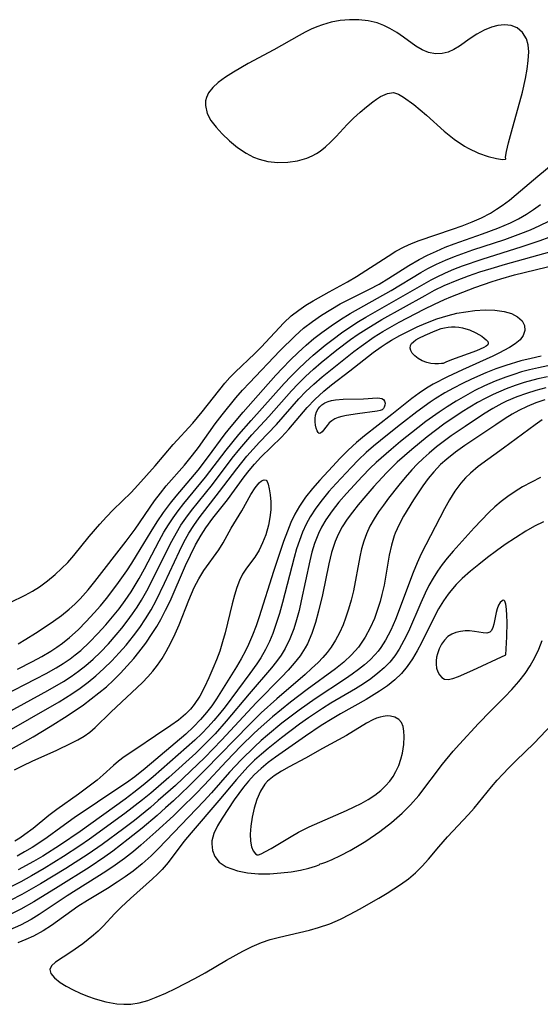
# Model space of a CAD drawing. Header units: inches. Extents: x 1073367 to 1082519, y 1569854 to 1574957.
# Tile 214 of 256: x 1076950 to 1077034, y 1573757 to 1573916. Entities that reach past the tile are written whole.
import ezdxf

# ---------------------------------------------------------------- set-up
doc = ezdxf.new("R2010")
doc.units = ezdxf.units.IN
doc.header["$MEASUREMENT"] = 0
doc.layers.add('CGG_CurvaNivelLidar_v1', color=7, linetype='Continuous', lineweight=30, true_color=0x008008)

msp = doc.modelspace()

# ---------------------------------------------------------------- linework, layer by layer
at = {"layer": 'CGG_CurvaNivelLidar_v1'}
for points in [[(1077028.5, 1573893.4984, 69.5), (1077028.4752, 1573893.7811, 69.5), (1077028.6445, 1573894.6878, 69.5), (1077028.9668, 1573896.0889, 69.5), (1077029.4166, 1573897.8636, 69.5), (1077031.1982, 1573904.2984, 69.5), (1077031.6942, 1573906.4699, 69.5), (1077031.9729, 1573907.9975, 69.5), (1077032.1552, 1573909.4208, 69.5), (1077032.22, 1573910.8034, 69.5), (1077032.1217, 1573911.9562, 69.5), (1077031.8516, 1573912.8976, 69.5), (1077031.2346, 1573913.9378, 69.5), (1077030.3493, 1573914.6837, 69.5), (1077029.3794, 1573915.0504, 69.5), (1077028.2869, 1573915.1603, 69.5), (1077027.2513, 1573915.0581, 69.5), (1077026.1962, 1573914.7876, 69.5), (1077025.0053, 1573914.3019, 69.5), (1077023.8506, 1573913.6775, 69.5), (1077022.7537, 1573912.9638, 69.5), (1077021.0054, 1573911.7095, 69.5), (1077020.1129, 1573911.1729, 69.5), (1077019.1916, 1573910.7588, 69.5), (1077018.2435, 1573910.5109, 69.5), (1077017.1387, 1573910.4741, 69.5), (1077016.0348, 1573910.6804, 69.5), (1077014.9656, 1573911.1054, 69.5), (1077013.9699, 1573911.7083, 69.5), (1077011.9786, 1573913.1871, 69.5), (1077010.913, 1573913.9113, 69.5), (1077009.7786, 1573914.5772, 69.5), (1077008.7713, 1573915.0709, 69.5), (1077007.7177, 1573915.4721, 69.5), (1077006.2602, 1573915.8238, 69.5), (1077004.7414, 1573915.9915, 69.5), (1077003.2406, 1573915.9978, 69.5), (1077001.7247, 1573915.8602, 69.5), (1077000.2759, 1573915.5931, 69.5), (1076998.8464, 1573915.1857, 69.5), (1076997.9349, 1573914.8422, 69.5), (1076997.0345, 1573914.4465, 69.5), (1076996.0545, 1573913.966, 69.5), (1076995.0808, 1573913.4491, 69.5), (1076990.9979, 1573911.1329, 69.5), (1076986.8158, 1573908.9003, 69.5), (1076984.4357, 1573907.5208, 69.5), (1076983.1439, 1573906.6984, 69.5), (1076981.9861, 1573905.846, 69.5), (1076981.1144, 1573905.0386, 69.5), (1076980.4432, 1573904.1699, 69.5), (1076980.0899, 1573903.4302, 69.5), (1076979.9454, 1573902.8575, 69.5), (1076979.91, 1573902.1441, 69.5), (1076980.2176, 1573900.8372, 69.5), (1076980.8186, 1573899.7102, 69.5), (1076981.6483, 1573898.6052, 69.5), (1076982.6385, 1573897.5203, 69.5), (1076983.8226, 1573896.3874, 69.5), (1076985.1116, 1573895.327, 69.5), (1076986.5006, 1573894.3952, 69.5), (1076987.6816, 1573893.7873, 69.5), (1076988.617, 1573893.4271, 69.5), (1076990.0395, 1573893.0687, 69.5), (1076991.6393, 1573892.8964, 69.5), (1076993.2461, 1573892.9333, 69.5), (1076994.8255, 1573893.1688, 69.5), (1076996.3423, 1573893.6077, 69.5), (1076997.2135, 1573893.9811, 69.5), (1076997.888, 1573894.3524, 69.5), (1076998.4631, 1573894.7336, 69.5), (1076999.3288, 1573895.413, 69.5), (1077000.1546, 1573896.1668, 69.5), (1077001.0708, 1573897.0987, 69.5), (1077002.8738, 1573899.0254, 69.5), (1077003.9025, 1573900.0519, 69.5), (1077004.9468, 1573901.0198, 69.5), (1077005.9866, 1573901.9144, 69.5), (1077007.0004, 1573902.7159, 69.5), (1077007.5775, 1573903.1317, 69.5), (1077008.2638, 1573903.5584, 69.5), (1077009.3589, 1573904.0463, 69.5), (1077010.3446, 1573904.199, 69.5), (1077011.1702, 1573903.9782, 69.5), (1077011.9868, 1573903.4864, 69.5), (1077013.6268, 1573902.2927, 69.5), (1077015.6766, 1573900.5692, 69.5), (1077018.5543, 1573897.9561, 69.5), (1077020.142, 1573896.6658, 69.5), (1077021.8085, 1573895.5454, 69.5), (1077022.4095, 1573895.2086, 69.5), (1077024.0953, 1573894.4308, 69.5), (1077025.6632, 1573893.8885, 69.5), (1077026.992, 1573893.556, 69.5), (1077027.9625, 1573893.4132, 69.5), (1077028.4602, 1573893.4532, 69.5)], [(1077018.5, 1573860.4626, 65.5), (1077018.4099, 1573860.4216, 65.5), (1077018.105, 1573860.379, 65.5), (1077017.6366, 1573860.3513, 65.5), (1077017.0521, 1573860.3587, 65.5), (1077016.3974, 1573860.4224, 65.5), (1077015.7183, 1573860.5652, 65.5), (1077014.9985, 1573860.8313, 65.5), (1077014.3438, 1573861.1938, 65.5), (1077013.7913, 1573861.6175, 65.5), (1077013.3782, 1573862.0638, 65.5), (1077013.1383, 1573862.4944, 65.5), (1077013.0348, 1573862.9044, 65.5), (1077013.0736, 1573863.2878, 65.5), (1077013.2659, 1573863.6181, 65.5), (1077013.5796, 1573863.921, 65.5), (1077013.9799, 1573864.2044, 65.5), (1077014.4411, 1573864.474, 65.5), (1077015.4756, 1573864.9868, 65.5), (1077017.0781, 1573865.6838, 65.5), (1077018.0798, 1573866.048, 65.5), (1077018.591, 1573866.1841, 65.5), (1077019.1672, 1573866.2833, 65.5), (1077019.7504, 1573866.3313, 65.5), (1077020.3357, 1573866.332, 65.5), (1077020.9184, 1573866.2858, 65.5), (1077021.4931, 1573866.1888, 65.5), (1077022.0665, 1573866.0345, 65.5), (1077022.625, 1573865.8355, 65.5), (1077023.687, 1573865.3501, 65.5), (1077024.6343, 1573864.8039, 65.5), (1077025.0363, 1573864.5233, 65.5), (1077025.3653, 1573864.2444, 65.5), (1077025.5933, 1573863.9721, 65.5), (1077025.6823, 1573863.7117, 65.5), (1077025.586, 1573863.4477, 65.5), (1077025.323, 1573863.1999, 65.5), (1077024.9363, 1573862.9643, 65.5), (1077023.7742, 1573862.4637, 65.5), (1077019.7326, 1573860.999, 65.5), (1077018.8042, 1573860.6243, 65.5)], [(1077008.5, 1573852.9119, 65.5), (1077008.1687, 1573852.8019, 65.5), (1077007.682, 1573852.7141, 65.5), (1077004.507, 1573852.2904, 65.5), (1077002.7657, 1573852.0137, 65.5), (1077002.0054, 1573851.848, 65.5), (1077001.3754, 1573851.6593, 65.5), (1077000.8331, 1573851.4291, 65.5), (1077000.3513, 1573851.1369, 65.5), (1076999.9506, 1573850.7857, 65.5), (1076999.6057, 1573850.3965, 65.5), (1076998.7812, 1573849.3385, 65.5), (1076998.5543, 1573849.14, 65.5), (1076998.3477, 1573849.0888, 65.5), (1076998.1555, 1573849.228, 65.5), (1076997.987, 1573849.5261, 65.5), (1076997.8454, 1573849.9367, 65.5), (1076997.7371, 1573850.4234, 65.5), (1076997.6725, 1573850.9569, 65.5), (1076997.6666, 1573851.5127, 65.5), (1076997.7403, 1573852.0688, 65.5), (1076997.9066, 1573852.5872, 65.5), (1076998.1656, 1573853.0685, 65.5), (1076998.4267, 1573853.4018, 65.5), (1076998.7648, 1573853.7162, 65.5), (1076999.2358, 1573854.0231, 65.5), (1076999.765, 1573854.2568, 65.5), (1077000.3405, 1573854.4208, 65.5), (1077000.9487, 1573854.5292, 65.5), (1077002.2253, 1573854.6352, 65.5), (1077005.481, 1573854.6785, 65.5), (1077007.7231, 1573854.8282, 65.5), (1077008.13, 1573854.8233, 65.5), (1077008.4729, 1573854.7395, 65.5), (1077008.7389, 1573854.5561, 65.5), (1077008.9138, 1573854.2921, 65.5), (1077008.9821, 1573853.9772, 65.5), (1077008.9476, 1573853.6571, 65.5), (1077008.8445, 1573853.3566, 65.5), (1077008.7078, 1573853.1118, 65.5), (1077008.583, 1573852.9638, 65.5)], [(1077028.5, 1573813.3199, 70.5), (1077028.5947, 1573814.2735, 70.5), (1077028.6877, 1573816.2147, 70.5), (1077028.7232, 1573818.5512, 70.5), (1077028.6989, 1573819.6807, 70.5), (1077028.6348, 1573820.6806, 70.5), (1077028.5215, 1573821.4701, 70.5), (1077028.3498, 1573821.9682, 70.5), (1077028.2774, 1573822.0563, 70.5), (1077028.1131, 1573822.1134, 70.5), (1077027.9068, 1573822.0425, 70.5), (1077027.6162, 1573821.7608, 70.5), (1077027.3417, 1573821.3175, 70.5), (1077027.1105, 1573820.7592, 70.5), (1077026.9456, 1573820.1476, 70.5), (1077026.5864, 1573818.2406, 70.5), (1077026.4308, 1573817.6933, 70.5), (1077026.2149, 1573817.2489, 70.5), (1077025.9092, 1573816.9489, 70.5), (1077025.4379, 1573816.8168, 70.5), (1077024.8513, 1573816.8402, 70.5), (1077023.4418, 1573817.0747, 70.5), (1077022.6581, 1573817.1587, 70.5), (1077021.9232, 1573817.1528, 70.5), (1077021.1829, 1573817.0619, 70.5), (1077020.4594, 1573816.8841, 70.5), (1077019.7761, 1573816.612, 70.5), (1077019.1598, 1573816.2322, 70.5), (1077018.5848, 1573815.6778, 70.5), (1077018.113, 1573815.0116, 70.5), (1077017.7367, 1573814.2696, 70.5), (1077017.4514, 1573813.467, 70.5), (1077017.3143, 1573812.8954, 70.5), (1077017.2361, 1573812.3263, 70.5), (1077017.2277, 1573811.7699, 70.5), (1077017.3219, 1573811.1332, 70.5), (1077017.5166, 1573810.55, 70.5), (1077017.7968, 1573810.0434, 70.5), (1077018.1528, 1573809.643, 70.5), (1077018.5802, 1573809.3864, 70.5), (1077019.1817, 1573809.3068, 70.5), (1077019.925, 1573809.455, 70.5), (1077020.8754, 1573809.8082, 70.5), (1077023.1749, 1573810.84, 70.5)], [(1076988.5, 1573780.9789, 70.5), (1076988.9497, 1573781.1418, 70.5), (1076989.6332, 1573781.4864, 70.5), (1076990.5567, 1573781.997, 70.5), (1076993.7952, 1573783.9345, 70.5), (1076994.9769, 1573784.603, 70.5), (1076996.6969, 1573785.4652, 70.5), (1077002.7487, 1573788.1269, 70.5), (1077003.9707, 1573788.6916, 70.5), (1077005.1354, 1573789.2793, 70.5), (1077006.2581, 1573789.9136, 70.5), (1077007.3225, 1573790.6073, 70.5), (1077008.3086, 1573791.3756, 70.5), (1077009.0731, 1573792.102, 70.5), (1077009.7559, 1573792.8906, 70.5), (1077010.2818, 1573793.6307, 70.5), (1077010.7355, 1573794.4082, 70.5), (1077011.1878, 1573795.3916, 70.5), (1077011.5388, 1573796.4004, 70.5), (1077011.7938, 1573797.4155, 70.5), (1077011.9964, 1573798.7851, 70.5), (1077012.0616, 1573800.0767, 70.5), (1077012.0314, 1573800.9356, 70.5), (1077011.9047, 1573801.7006, 70.5), (1077011.6383, 1573802.3478, 70.5), (1077011.188, 1573802.8614, 70.5), (1077010.5847, 1573803.2153, 70.5), (1077009.865, 1573803.3954, 70.5), (1077009.2986, 1573803.4096, 70.5), (1077008.6991, 1573803.3362, 70.5), (1077008.2101, 1573803.2234, 70.5), (1077007.6027, 1573803.0283, 70.5), (1077006.9858, 1573802.7743, 70.5), (1077005.9533, 1573802.2396, 70.5), (1077002.7207, 1573800.242, 70.5), (1077001.458, 1573799.5293, 70.5), (1076998.8493, 1573798.14, 70.5), (1076996.0957, 1573796.6112, 70.5), (1076993.4636, 1573795.2076, 70.5), (1076992.2015, 1573794.4898, 70.5), (1076991.0205, 1573793.716, 70.5), (1076989.9655, 1573792.8408, 70.5), (1076989.5517, 1573792.3791, 70.5), (1076988.8187, 1573791.2457, 70.5), (1076988.2339, 1573789.9228, 70.5), (1076987.7862, 1573788.4883, 70.5), (1076987.4649, 1573787.02, 70.5), (1076987.2616, 1573785.5932, 70.5), (1076987.1713, 1573784.279, 70.5), (1076987.197, 1573783.18, 70.5), (1076987.3624, 1573782.2671, 70.5), (1076987.6615, 1573781.5751, 70.5), (1076988.0214, 1573781.1262, 70.5), (1076988.2893, 1573780.9626, 70.5)]]:
    msp.add_polyline3d(points, close=True, dxfattribs=at)
for points in [[(1076948.3358, 1573821.7793, 69), (1076950.7494, 1573822.9554, 69), (1076951.928, 1573823.6076, 69), (1076953.0628, 1573824.3168, 69), (1076954.3627, 1573825.2621, 69), (1076955.5996, 1573826.2836, 69), (1076956.6568, 1573827.2398, 69), (1076957.6602, 1573828.2478, 69), (1076958.6379, 1573829.3613, 69), (1076961.1311, 1573832.4398, 69), (1076962.8212, 1573834.4069, 69), (1076963.9055, 1573835.6, 69), (1076965.0206, 1573836.7542, 69), (1076967.8797, 1573839.5376, 69), (1076969.0103, 1573840.7448, 69), (1076971.7626, 1573843.8365, 69), (1076974.7202, 1573847.3143, 69), (1076977.8613, 1573850.7439, 69), (1076979.3993, 1573852.5941, 69), (1076983.0651, 1573857.2148, 69), (1076983.8738, 1573858.1354, 69), (1076984.716, 1573858.99, 69), (1076987.9317, 1573862.0057, 69), (1076988.956, 1573863.0316, 69), (1076992.6153, 1573866.9727, 69), (1076993.8119, 1573868.1112, 69), (1076995.0416, 1573869.0524, 69), (1076996.1835, 1573869.8152, 69), (1076997.3761, 1573870.5493, 69), (1076999.9315, 1573872.0018, 69), (1077002.9124, 1573873.6074, 69), (1077004.3714, 1573874.4537, 69), (1077009.4809, 1573877.7752, 69), (1077010.7481, 1573878.556, 69), (1077012.0539, 1573879.2609, 69), (1077013.2707, 1573879.8028, 69), (1077014.5263, 1573880.2827, 69), (1077019.8956, 1573882.1278, 69), (1077021.4839, 1573882.6902, 69), (1077023.0507, 1573883.2926, 69), (1077024.5794, 1573883.9616, 69), (1077026.0511, 1573884.7276, 69), (1077027.0381, 1573885.3338, 69), (1077027.9469, 1573885.9529, 69), (1077029.0945, 1573886.8204, 69), (1077030.2153, 1573887.7398, 69), (1077033.6957, 1573890.7043, 69), (1077039.6336, 1573895.5825, 69)], [(1076949.6354, 1573815.099, 68.5), (1076950.8435, 1573815.8093, 68.5), (1076952.4241, 1573816.7935, 68.5), (1076953.9772, 1573817.8089, 68.5), (1076955.3237, 1573818.7261, 68.5), (1076956.6339, 1573819.6798, 68.5), (1076957.8888, 1573820.6942, 68.5), (1076958.7772, 1573821.5017, 68.5), (1076959.6296, 1573822.3494, 68.5), (1076960.9542, 1573823.8039, 68.5), (1076962.052, 1573825.141, 68.5), (1076967.1185, 1573831.6984, 68.5), (1076968.5315, 1573833.6345, 68.5), (1076971.6889, 1573838.2219, 68.5), (1076972.6252, 1573839.4619, 68.5), (1076973.5775, 1573840.6132, 68.5), (1076976.5331, 1573843.9741, 68.5), (1076977.8367, 1573845.5736, 68.5), (1076978.7737, 1573846.8184, 68.5), (1076981.5146, 1573850.6369, 68.5), (1076982.6511, 1573852.1131, 68.5), (1076984.8622, 1573854.841, 68.5), (1076985.9356, 1573856.0871, 68.5), (1076987.0471, 1573857.2867, 68.5), (1076991.9516, 1573862.4299, 68.5), (1076994.4357, 1573864.899, 68.5), (1076995.7997, 1573866.1207, 68.5), (1076997.2172, 1573867.2172, 68.5), (1076998.704, 1573868.2323, 68.5), (1077000.1991, 1573869.1618, 68.5), (1077001.734, 1573870.0333, 68.5), (1077006.4818, 1573872.4324, 68.5), (1077008.0235, 1573873.2553, 68.5), (1077009.6127, 1573874.1832, 68.5), (1077012.8524, 1573876.2368, 68.5), (1077014.4991, 1573877.215, 68.5), (1077015.875, 1573877.9348, 68.5), (1077017.288, 1573878.5931, 68.5), (1077018.7309, 1573879.199, 68.5), (1077020.1662, 1573879.7493, 68.5), (1077024.7485, 1573881.3491, 68.5), (1077027.2435, 1573882.2713, 68.5), (1077029.2836, 1573883.1506, 68.5), (1077030.5855, 1573883.8067, 68.5), (1077031.8483, 1573884.5324, 68.5), (1077033.0149, 1573885.2899, 68.5), (1077034.1563, 1573886.0938, 68.5)], [(1076949.5257, 1573810.9638, 68), (1076951.9456, 1573812.2056, 68), (1076953.4491, 1573813.0312, 68), (1076954.912, 1573813.9099, 68), (1076955.866, 1573814.5411, 68), (1076956.7939, 1573815.2052, 68), (1076957.9542, 1573816.116, 68), (1076959.3383, 1573817.3579, 68), (1076960.6522, 1573818.6838, 68), (1076961.9165, 1573820.0677, 68), (1076962.9218, 1573821.2272, 68), (1076963.9012, 1573822.4111, 68), (1076965.5893, 1573824.6159, 68), (1076967.1867, 1573826.8691, 68), (1076968.0338, 1573828.1331, 68), (1076968.7882, 1573829.3304, 68), (1076971.1211, 1573833.2213, 68), (1076972.1156, 1573834.7922, 68), (1076973.1589, 1573836.3275, 68), (1076974.2599, 1573837.8165, 68), (1076975.1895, 1573838.9741, 68), (1076978.7273, 1573843.1759, 68), (1076980.2567, 1573845.1682, 68), (1076983.1168, 1573849.0251, 68), (1076984.0631, 1573850.2074, 68), (1076986.0274, 1573852.5192, 68), (1076989.2755, 1573856.2257, 68), (1076991.3219, 1573858.5274, 68), (1076992.3701, 1573859.6546, 68), (1076993.6303, 1573860.9388, 68), (1076994.9234, 1573862.1847, 68), (1076996.2448, 1573863.3919, 68), (1076997.484, 1573864.4558, 68), (1076998.7433, 1573865.4396, 68), (1077000.2414, 1573866.5141, 68), (1077001.7822, 1573867.5352, 68), (1077003.3604, 1573868.5033, 68), (1077009.9586, 1573872.2097, 68), (1077014.7951, 1573875.1424, 68), (1077015.9241, 1573875.7788, 68), (1077017.3293, 1573876.4868, 68), (1077018.7714, 1573877.1293, 68), (1077020.2266, 1573877.7094, 68), (1077023.1973, 1573878.757, 68), (1077028.3784, 1573880.4591, 68), (1077030.9644, 1573881.4015, 68), (1077032.4919, 1573882.0281, 68), (1077033.9974, 1573882.7033, 68), (1077035.479, 1573883.4267, 68)], [(1076947.254, 1573806.6927, 67.5), (1076952.4758, 1573809.3876, 67.5), (1076954.1473, 1573810.2727, 67.5), (1076955.7851, 1573811.1975, 67.5), (1076956.9242, 1573811.8995, 67.5), (1076958.0275, 1573812.6484, 67.5), (1076958.8665, 1573813.2793, 67.5), (1076959.7565, 1573814.0158, 67.5), (1076961.1705, 1573815.3278, 67.5), (1076962.5168, 1573816.7195, 67.5), (1076963.8133, 1573818.1669, 67.5), (1076964.8983, 1573819.4466, 67.5), (1076965.9488, 1573820.7555, 67.5), (1076966.9552, 1573822.0976, 67.5), (1076967.9047, 1573823.4797, 67.5), (1076969.2105, 1573825.643, 67.5), (1076970.0561, 1573827.1879, 67.5), (1076972.4345, 1573831.7193, 67.5), (1076973.2106, 1573833.1048, 67.5), (1076973.9344, 1573834.3014, 67.5), (1076974.6986, 1573835.4694, 67.5), (1076975.5056, 1573836.6049, 67.5), (1076976.4175, 1573837.7836, 67.5), (1076979.9084, 1573842.0028, 67.5), (1076983.2843, 1573846.4081, 67.5), (1076985.3083, 1573848.9087, 67.5), (1076987.3094, 1573851.1957, 67.5), (1076992.6747, 1573857.1798, 67.5), (1076993.7413, 1573858.3036, 67.5), (1076994.9207, 1573859.4841, 67.5), (1076996.1313, 1573860.6329, 67.5), (1076997.3714, 1573861.7492, 67.5), (1076999.2722, 1573863.343, 67.5), (1077000.5806, 1573864.3619, 67.5), (1077001.9178, 1573865.3433, 67.5), (1077003.2824, 1573866.2861, 67.5), (1077004.6749, 1573867.1865, 67.5), (1077005.8896, 1573867.9221, 67.5), (1077016.4254, 1573873.9249, 67.5), (1077017.3148, 1573874.3892, 67.5), (1077018.7837, 1573875.083, 67.5), (1077020.1288, 1573875.6489, 67.5), (1077021.4955, 1573876.1736, 67.5), (1077024.697, 1573877.2747, 67.5), (1077031.1669, 1573879.3068, 67.5), (1077034.0507, 1573880.2884, 67.5), (1077036.9824, 1573881.3631, 67.5)], [(1076941.8092, 1573797.4242, 66.5), (1076956.2813, 1573805.7149, 66.5), (1076958.3174, 1573806.9785, 66.5), (1076959.6522, 1573807.8921, 66.5), (1076960.9463, 1573808.8586, 66.5), (1076962.1953, 1573809.8799, 66.5), (1076963.5099, 1573811.0672, 66.5), (1076964.7694, 1573812.3142, 66.5), (1076965.9775, 1573813.612, 66.5), (1076967.0731, 1573814.8793, 66.5), (1076968.28, 1573816.3785, 66.5), (1076969.2864, 1573817.7358, 66.5), (1076970.2351, 1573819.1321, 66.5), (1076971.117, 1573820.5703, 66.5), (1076971.9281, 1573822.0564, 66.5), (1076973.2983, 1573824.875, 66.5), (1076975.699, 1573830.0705, 66.5), (1076976.4458, 1573831.5396, 66.5), (1076977.2499, 1573832.9696, 66.5), (1076978.0251, 1573834.1937, 66.5), (1076978.9214, 1573835.4602, 66.5), (1076982.2238, 1573839.6838, 66.5), (1076985.008, 1573843.3932, 66.5), (1076986.617, 1573845.415, 66.5), (1076987.624, 1573846.5715, 66.5), (1076988.6635, 1573847.6924, 66.5), (1076991.4158, 1573850.5519, 66.5), (1076995.0506, 1573854.6775, 66.5), (1076996.1833, 1573855.8596, 66.5), (1076997.4557, 1573857.0824, 66.5), (1076998.7807, 1573858.2473, 66.5), (1077003.928, 1573862.3414, 66.5), (1077005.0917, 1573863.2299, 66.5), (1077007.2011, 1573864.6953, 66.5), (1077008.6066, 1573865.5697, 66.5), (1077011.2593, 1573867.0815, 66.5), (1077015.3185, 1573869.2084, 66.5), (1077016.9603, 1573870.0149, 66.5), (1077018.6208, 1573870.7682, 66.5), (1077019.6387, 1573871.1914, 66.5), (1077023.4827, 1573872.6977, 66.5), (1077026.3103, 1573873.6835, 66.5), (1077027.725, 1573874.1174, 66.5), (1077029.927, 1573874.7254, 66.5), (1077045.5033, 1573878.4932, 66.5)], [(1076947.8334, 1573803.9227, 67), (1076954.4254, 1573807.5102, 67), (1076956.9716, 1573808.9915, 67), (1076958.2037, 1573809.7853, 67), (1076959.4018, 1573810.6363, 67), (1076960.5554, 1573811.5436, 67), (1076961.7695, 1573812.6063, 67), (1076962.9312, 1573813.7284, 67), (1076964.221, 1573815.0923, 67), (1076965.4598, 1573816.5064, 67), (1076966.3788, 1573817.6153, 67), (1076967.2683, 1573818.7473, 67), (1076968.1216, 1573819.9056, 67), (1076968.8699, 1573821.0008, 67), (1076969.5759, 1573822.1236, 67), (1076970.4512, 1573823.6661, 67), (1076971.3531, 1573825.4053, 67), (1076973.7616, 1573830.3174, 67), (1076974.4737, 1573831.6928, 67), (1076975.2262, 1573833.0404, 67), (1076975.9635, 1573834.2406, 67), (1076976.7509, 1573835.4048, 67), (1076977.6481, 1573836.6113, 67), (1076981.0586, 1573840.8485, 67), (1076984.2702, 1573845.091, 67), (1076985.4604, 1573846.5932, 67), (1076987.4475, 1573848.8923, 67), (1076990.1539, 1573851.8256, 67), (1076993.8446, 1573855.9745, 67), (1076994.9305, 1573857.1149, 67), (1076996.1374, 1573858.3072, 67), (1076997.3817, 1573859.4602, 67), (1076998.6615, 1573860.5711, 67), (1077001.1857, 1573862.6101, 67), (1077003.3718, 1573864.2649, 67), (1077004.627, 1573865.141, 67), (1077005.9096, 1573865.9805, 67), (1077008.4504, 1573867.5002, 67), (1077015.4621, 1573871.4238, 67), (1077017.0054, 1573872.2373, 67), (1077018.5717, 1573873.0003, 67), (1077020.6582, 1573873.891, 67), (1077022.473, 1573874.5722, 67), (1077024.3121, 1573875.1995, 67), (1077026.1695, 1573875.7846, 67), (1077028.4674, 1573876.4592, 67), (1077035.6194, 1573878.4516, 67)], [(1076947.1457, 1573797.2901, 66), (1076952.0556, 1573800.0384, 66), (1076954.8194, 1573801.6803, 66), (1076957.5318, 1573803.4048, 66), (1076960.1895, 1573805.2243, 66), (1076961.4573, 1573806.1597, 66), (1076962.6944, 1573807.1288, 66), (1076963.8926, 1573808.139, 66), (1076965.0673, 1573809.2188, 66), (1076966.1961, 1573810.3422, 66), (1076967.2821, 1573811.5021, 66), (1076968.3256, 1573812.694, 66), (1076969.1682, 1573813.7269, 66), (1076970.2771, 1573815.2073, 66), (1076971.3235, 1573816.7378, 66), (1076972.0349, 1573817.8673, 66), (1076972.7059, 1573819.0228, 66), (1076973.4769, 1573820.4946, 66), (1076974.1951, 1573821.9976, 66), (1076976.7126, 1573827.7261, 66), (1076977.4851, 1573829.411, 66), (1076978.3088, 1573831.055, 66), (1076979.2129, 1573832.6379, 66), (1076980.0095, 1573833.8426, 66), (1076981.1429, 1573835.3693, 66), (1076983.4788, 1573838.3615, 66), (1076986.1822, 1573842.0659, 66), (1076986.9942, 1573843.1114, 66), (1076987.8372, 1573844.1219, 66), (1076988.8884, 1573845.267, 66), (1076992.2223, 1573848.5131, 66), (1076992.837, 1573849.1465, 66), (1076993.3968, 1573849.77, 66), (1076996.3657, 1573853.2811, 66), (1076997.6157, 1573854.5979, 66), (1076999.0671, 1573855.9325, 66), (1077000.2919, 1573856.9285, 66), (1077003.3028, 1573859.2118, 66), (1077007.0565, 1573862.1901, 66), (1077008.3475, 1573863.125, 66), (1077009.1407, 1573863.65, 66), (1077010.0179, 1573864.1879, 66), (1077011.3704, 1573864.9446, 66), (1077012.7573, 1573865.6485, 66), (1077014.1691, 1573866.3056, 66), (1077015.5972, 1573866.9185, 66), (1077017.3753, 1573867.6072, 66), (1077019.1705, 1573868.1806, 66), (1077020.616, 1573868.5267, 66), (1077022.0598, 1573868.7831, 66), (1077023.485, 1573868.9649, 66), (1077025.1748, 1573869.0855, 66), (1077026.7664, 1573869.0465, 66), (1077028.2394, 1573868.8325, 66), (1077029.4286, 1573868.4769, 66), (1077030.4182, 1573867.9741, 66), (1077031.1429, 1573867.3276, 66), (1077031.5313, 1573866.5736, 66), (1077031.6025, 1573865.7547, 66), (1077031.3471, 1573864.9414, 66), (1077030.8164, 1573864.2453, 66), (1077030.0515, 1573863.5962, 66), (1077029.1072, 1573862.9783, 66), (1077027.4023, 1573862.058, 66), (1077026.4116, 1573861.5798, 66), (1077021.4847, 1573859.3674, 66), (1077019.0926, 1573858.2478, 66), (1077016.7724, 1573857.0685, 66), (1077015.6638, 1573856.4127, 66), (1077014.4831, 1573855.6038, 66), (1077013.3401, 1573854.7346, 66), (1077010.056, 1573852.139, 66), (1077005.6351, 1573848.7303, 66), (1077004.3493, 1573847.6516, 66), (1077003.0127, 1573846.4028, 66), (1077001.7291, 1573845.0971, 66), (1077000.4766, 1573843.7608, 66), (1076998.4353, 1573841.5273, 66), (1076997.2507, 1573840.17, 66), (1076996.1353, 1573838.7736, 66), (1076995.1292, 1573837.3095, 66), (1076994.4033, 1573836.0281, 66), (1076993.7617, 1573834.6925, 66), (1076993.1853, 1573833.3151, 66), (1076992.5538, 1573831.618, 66), (1076990.9193, 1573826.7676, 66), (1076988.6257, 1573819.4432, 66), (1076988.1117, 1573817.9599, 66), (1076987.5336, 1573816.4513, 66), (1076986.9029, 1573814.9752, 66), (1076986.4096, 1573813.9339, 66), (1076985.7104, 1573812.6225, 66), (1076984.9584, 1573811.3415, 66), (1076981.7203, 1573806.2041, 66), (1076980.9358, 1573805.0711, 66), (1076980.1057, 1573803.9729, 66), (1076979.1343, 1573802.8256, 66), (1076978.0016, 1573801.644, 66), (1076976.7418, 1573800.4786, 66), (1076970.1838, 1573794.93, 66), (1076968.5023, 1573793.5924, 66), (1076967.1656, 1573792.6143, 66), (1076965.6046, 1573791.5459, 66), (1076962.4413, 1573789.4633, 66), (1076958.7049, 1573786.9198, 66), (1076956.5296, 1573785.3952, 66), (1076954.3083, 1573783.7669, 66), (1076953.1202, 1573782.9476, 66), (1076951.9026, 1573782.164, 66), (1076950.6569, 1573781.4187, 66), (1076949.4506, 1573780.7516, 66)], [(1077034.2622, 1573861.5723, 66.5), (1077032.6033, 1573861.233, 66.5), (1077030.9571, 1573860.828, 66.5), (1077028.5247, 1573860.1021, 66.5), (1077026.9078, 1573859.5372, 66.5), (1077025.3122, 1573858.9178, 66.5), (1077022.9411, 1573857.8806, 66.5), (1077021.4881, 1573857.1751, 66.5), (1077020.0614, 1573856.4327, 66.5), (1077018.6643, 1573855.655, 66.5), (1077017.1087, 1573854.7084, 66.5), (1077016.2706, 1573854.1404, 66.5), (1077014.118, 1573852.5654, 66.5), (1077011.477, 1573850.5336, 66.5), (1077009.3721, 1573848.8649, 66.5), (1077007.1152, 1573847.0242, 66.5), (1077005.9329, 1573845.9958, 66.5), (1077004.6942, 1573844.8195, 66.5), (1077003.4957, 1573843.6008, 66.5), (1077001.0606, 1573840.9882, 66.5), (1076999.8977, 1573839.6866, 66.5), (1076998.7808, 1573838.3637, 66.5), (1076997.7603, 1573837.0293, 66.5), (1076996.848, 1573835.6321, 66.5), (1076996.1968, 1573834.4114, 66.5), (1076995.6314, 1573833.1399, 66.5), (1076995.1264, 1573831.7988, 66.5), (1076994.6782, 1573830.4254, 66.5), (1076994.2716, 1573829.0283, 66.5), (1076992.3782, 1573821.7525, 66.5), (1076991.8919, 1573819.9902, 66.5), (1076991.3853, 1573818.3437, 66.5), (1076990.8155, 1573816.7335, 66.5), (1076990.2787, 1573815.4335, 66.5), (1076989.6658, 1573814.1777, 66.5), (1076988.8635, 1573812.8104, 66.5), (1076988.2154, 1573811.8289, 66.5), (1076987.13, 1573810.3022, 66.5), (1076983.096, 1573804.9104, 66.5), (1076982.1841, 1573803.7468, 66.5), (1076981.2924, 1573802.6826, 66.5), (1076980.3645, 1573801.6477, 66.5), (1076979.316, 1573800.5574, 66.5), (1076978.2279, 1573799.5058, 66.5), (1076971.4557, 1573793.5565, 66.5), (1076969.8362, 1573792.2023, 66.5), (1076968.3415, 1573791.0232, 66.5), (1076966.9165, 1573789.9608, 66.5), (1076959.6401, 1573784.7509, 66.5), (1076956.4772, 1573782.5897, 66.5), (1076953.5909, 1573780.7646, 66.5), (1076952.1236, 1573779.8929, 66.5), (1076949.6114, 1573778.5054, 66.5)], [(1077035.3263, 1573860.0064, 67), (1077033.8321, 1573859.723, 67), (1077032.347, 1573859.3785, 67), (1077031.0664, 1573859.0306, 67), (1077029.7956, 1573858.6401, 67), (1077028.5359, 1573858.2086, 67), (1077026.7974, 1573857.5376, 67), (1077025.0873, 1573856.789, 67), (1077023.5282, 1573856.0246, 67), (1077021.9959, 1573855.2015, 67), (1077020.4896, 1573854.3264, 67), (1077019.011, 1573853.4016, 67), (1077017.7231, 1573852.5396, 67), (1077015.5846, 1573851.0059, 67), (1077014.2892, 1573850.0261, 67), (1077011.4726, 1573847.7863, 67), (1077009.9615, 1573846.5223, 67), (1077007.5648, 1573844.3965, 67), (1077006.5914, 1573843.4597, 67), (1077005.2661, 1573842.1147, 67), (1077002.7232, 1573839.3575, 67), (1077001.5283, 1573837.981, 67), (1077000.3999, 1573836.5774, 67), (1076999.3751, 1573835.1241, 67), (1076998.6828, 1573833.9494, 67), (1076998.1921, 1573832.9334, 67), (1076997.5735, 1573831.3072, 67), (1076997.161, 1573829.9095, 67), (1076996.8116, 1573828.4804, 67), (1076995.4338, 1573822.0058, 67), (1076995.0696, 1573820.482, 67), (1076994.6667, 1573818.9794, 67), (1076994.2062, 1573817.5087, 67), (1076993.5799, 1573815.8786, 67), (1076992.8154, 1573814.3274, 67), (1076992.1499, 1573813.2492, 67), (1076991.4105, 1573812.2121, 67), (1076990.6172, 1573811.2021, 67), (1076987.0195, 1573807.0005, 67), (1076983.3005, 1573802.5541, 67), (1076981.4838, 1573800.5445, 67), (1076979.4179, 1573798.4351, 67), (1076978.3504, 1573797.4158, 67), (1076973.9755, 1573793.4538, 67), (1076971.0816, 1573790.9396, 67), (1076969.7456, 1573789.8433, 67), (1076966.8896, 1573787.6509, 67), (1076961.1438, 1573783.4864, 67), (1076959.5992, 1573782.4202, 67), (1076956.9753, 1573780.699, 67), (1076953.8465, 1573778.7532, 67), (1076951.774, 1573777.5364, 67), (1076950.0762, 1573776.5969, 67), (1076948.3522, 1573775.7126, 67)], [(1077035.2874, 1573858.2585, 67.5), (1077033.7092, 1573857.9248, 67.5), (1077031.5004, 1573857.3245, 67.5), (1077030.0247, 1573856.8425, 67.5), (1077028.5668, 1573856.3006, 67.5), (1077026.4565, 1573855.3882, 67.5), (1077025.1785, 1573854.7552, 67.5), (1077023.9229, 1573854.0747, 67.5), (1077022.6897, 1573853.3507, 67.5), (1077021.4824, 1573852.59, 67.5), (1077018.4944, 1573850.5732, 67.5), (1077017.1377, 1573849.5876, 67.5), (1077015.8035, 1573848.5687, 67.5), (1077013.287, 1573846.5176, 67.5), (1077010.9529, 1573844.4381, 67.5), (1077009.2282, 1573842.7401, 67.5), (1077007.1481, 1573840.498, 67.5), (1077005.8687, 1573839.0262, 67.5), (1077004.6339, 1573837.5415, 67.5), (1077003.717, 1573836.3873, 67.5), (1077002.8527, 1573835.2157, 67.5), (1077002.0662, 1573834.011, 67.5), (1077001.3867, 1573832.7561, 67.5), (1077000.9001, 1573831.6123, 67.5), (1077000.3256, 1573829.855, 67.5), (1076999.8674, 1573828.0349, 67.5), (1076998.8426, 1573822.9837, 67.5), (1076998.2387, 1573820.3324, 67.5), (1076997.7441, 1573818.5188, 67.5), (1076997.1522, 1573816.7611, 67.5), (1076996.4185, 1573815.0854, 67.5), (1076996.0486, 1573814.402, 67.5), (1076995.2319, 1573813.1482, 67.5), (1076994.303, 1573811.9582, 67.5), (1076993.2928, 1573810.8114, 67.5), (1076992.2279, 1573809.6897, 67.5), (1076988.1686, 1573805.5673, 67.5), (1076982.5477, 1573799.483, 67.5), (1076979.8247, 1573796.6966, 67.5), (1076977.5122, 1573794.4678, 67.5), (1076975.0622, 1573792.1872, 67.5), (1076972.292, 1573789.7177, 67.5), (1076971.0193, 1573788.6341, 67.5), (1076968.4214, 1573786.5315, 67.5), (1076966.7191, 1573785.2301, 67.5), (1076963.2155, 1573782.6451, 67.5), (1076960.9631, 1573781.0819, 67.5), (1076957.3101, 1573778.74, 67.5), (1076953.2488, 1573776.2676, 67.5), (1076950.1934, 1573774.5409, 67.5), (1076948.3394, 1573773.5886, 67.5)], [(1077034.9838, 1573856.4462, 68), (1077033.4021, 1573856.0495, 68), (1077031.8389, 1573855.5647, 68), (1077030.2976, 1573855.0002, 68), (1077028.656, 1573854.2997, 68), (1077027.8633, 1573853.9193, 68), (1077026.4199, 1573853.1479, 68), (1077024.8955, 1573852.2269, 68), (1077021.9185, 1573850.2422, 68), (1077019.677, 1573848.6911, 68), (1077018.5762, 1573847.8892, 68), (1077017.3273, 1573846.9185, 68), (1077016.1159, 1573845.9058, 68), (1077015.1416, 1573845.033, 68), (1077014.2007, 1573844.1302, 68), (1077013.2987, 1573843.1947, 68), (1077012.2308, 1573841.9816, 68), (1077011.2039, 1573840.7379, 68), (1077009.5142, 1573838.6043, 68), (1077008.709, 1573837.5202, 68), (1077007.9363, 1573836.4045, 68), (1077007.2157, 1573835.2699, 68), (1077006.5416, 1573834.0783, 68), (1077005.9627, 1573832.8489, 68), (1077005.5276, 1573831.6558, 68), (1077005.178, 1573830.4247, 68), (1077004.8909, 1573829.1651, 68), (1077003.8527, 1573823.6287, 68), (1077003.4953, 1573822.1444, 68), (1077003.0785, 1573820.6804, 68), (1077002.6019, 1573819.2438, 68), (1077002.1791, 1573818.1319, 68), (1077001.6218, 1573816.8675, 68), (1077000.9846, 1573815.6547, 68), (1077000.2512, 1573814.5072, 68), (1076999.6161, 1573813.6794, 68), (1076998.9254, 1573812.8892, 68), (1076998.1402, 1573812.0767, 68), (1076997.1057, 1573811.0858, 68), (1076996.03, 1573810.1135, 68), (1076991.4483, 1573806.1548, 68), (1076988.9598, 1573803.9017, 68), (1076987.0497, 1573802.0383, 68), (1076979.8932, 1573794.6937, 68), (1076977.2183, 1573792.0378, 68), (1076974.7298, 1573789.6846, 68), (1076973.4635, 1573788.5321, 68), (1076972.0893, 1573787.3184, 68), (1076969.6784, 1573785.2759, 68), (1076967.4467, 1573783.4846, 68), (1076964.9194, 1573781.5628, 68), (1076963.6341, 1573780.6341, 68), (1076961.1131, 1573778.9312, 68), (1076956.1133, 1573775.7923, 68), (1076952.1472, 1573773.3567, 68), (1076950.0428, 1573772.1466, 68), (1076948.2418, 1573771.2529, 68)], [(1077034.8358, 1573854.5073, 68.5), (1077033.3965, 1573854.0394, 68.5), (1077031.9905, 1573853.472, 68.5), (1077030.626, 1573852.8063, 68.5), (1077029.5667, 1573852.2058, 68.5), (1077028.4004, 1573851.4869, 68.5), (1077026.8872, 1573850.4913, 68.5), (1077021.9068, 1573847.1334, 68.5), (1077020.3966, 1573846.0701, 68.5), (1077018.9519, 1573844.9357, 68.5), (1077017.9787, 1573844.0641, 68.5), (1077016.8498, 1573842.9008, 68.5), (1077015.9308, 1573841.7937, 68.5), (1077015.078, 1573840.6346, 68.5), (1077013.5757, 1573838.3483, 68.5), (1077011.974, 1573835.7222, 68.5), (1077011.2557, 1573834.3784, 68.5), (1077010.6382, 1573832.994, 68.5), (1077010.4705, 1573832.5457, 68.5), (1077010.0102, 1573831.0137, 68.5), (1077009.6619, 1573829.4341, 68.5), (1077008.8127, 1573824.5711, 68.5), (1077008.4797, 1573823.0696, 68.5), (1077008.1807, 1573821.9317, 68.5), (1077007.8396, 1573820.8095, 68.5), (1077007.2519, 1573819.1938, 68.5), (1077006.5605, 1573817.6355, 68.5), (1077005.758, 1573816.1504, 68.5), (1077005.236, 1573815.3315, 68.5), (1077004.6643, 1573814.5502, 68.5), (1077003.547, 1573813.2937, 68.5), (1077002.3, 1573812.1353, 68.5), (1077000.96, 1573811.0457, 68.5), (1076996.364, 1573807.6677, 68.5), (1076993.7028, 1573805.6462, 68.5), (1076990.769, 1573803.2627, 68.5), (1076988.9179, 1573801.6498, 68.5), (1076987.8106, 1573800.6251, 68.5), (1076985.6578, 1573798.5058, 68.5), (1076983.3344, 1573796.0971, 68.5), (1076979.716, 1573792.2247, 68.5), (1076978.3725, 1573790.8312, 68.5), (1076975.9619, 1573788.4426, 68.5), (1076974.7349, 1573787.2718, 68.5), (1076971.9192, 1573784.6806, 68.5), (1076969.4571, 1573782.4929, 68.5), (1076968.2688, 1573781.5064, 68.5), (1076966.823, 1573780.3798, 68.5), (1076965.3409, 1573779.2969, 68.5), (1076963.8244, 1573778.2607, 68.5), (1076957.5448, 1573774.3013, 68.5), (1076953.027, 1573771.2951, 68.5), (1076951.7107, 1573770.49, 68.5), (1076950.0155, 1573769.5911, 68.5), (1076948.2593, 1573768.8038, 68.5)], [(1077034.3767, 1573851.2721, 69), (1077033.2508, 1573850.4978, 69), (1077028.1685, 1573846.7082, 69), (1077024.0664, 1573843.7448, 69), (1077022.7938, 1573842.6881, 69), (1077021.9792, 1573841.8949, 69), (1077021.2244, 1573841.043, 69), (1077020.2629, 1573839.7416, 69), (1077019.399, 1573838.3527, 69), (1077018.6012, 1573836.9041, 69), (1077014.8376, 1573829.5997, 69), (1077014.1759, 1573828.1885, 69), (1077013.513, 1573826.6254, 69), (1077010.6446, 1573819.0116, 69), (1077009.8965, 1573817.282, 69), (1077009.0447, 1573815.6391, 69), (1077008.3079, 1573814.4882, 69), (1077007.8613, 1573813.8966, 69), (1077007.371, 1573813.3228, 69), (1077006.5537, 1573812.4877, 69), (1077005.674, 1573811.701, 69), (1077004.6878, 1573810.9089, 69), (1077003.6576, 1573810.1503, 69), (1077002.5934, 1573809.4173, 69), (1076997.6624, 1573806.204, 69), (1076995.0706, 1573804.3655, 69), (1076992.2906, 1573802.2218, 69), (1076989.9433, 1573800.3093, 69), (1076988.9459, 1573799.4567, 69), (1076987.8331, 1573798.4444, 69), (1076985.6919, 1573796.3262, 69), (1076983.8184, 1573794.3202, 69), (1076980.9063, 1573790.9894, 69), (1076979.6891, 1573789.6507, 69), (1076972.326, 1573781.9744, 69), (1076971.1228, 1573780.7683, 69), (1076969.7098, 1573779.5083, 69), (1076968.2241, 1573778.3248, 69), (1076966.95, 1573777.3936, 69), (1076965.6426, 1573776.5085, 69), (1076964.0518, 1573775.5145, 69), (1076960.8498, 1573773.5884, 69), (1076959.2927, 1573772.5841, 69), (1076955.0303, 1573769.5153, 69), (1076953.6833, 1573768.6628, 69), (1076952.0941, 1573767.8285, 69), (1076950.8583, 1573767.2656, 69), (1076949.5914, 1573766.7477, 69)], [(1077034.1141, 1573841.9434, 69.5), (1077032.6556, 1573841.234, 69.5), (1077031.2068, 1573840.4452, 69.5), (1077030.0176, 1573839.7172, 69.5), (1077028.8585, 1573838.9231, 69.5), (1077027.7914, 1573838.1048, 69.5), (1077026.7602, 1573837.2307, 69.5), (1077025.7661, 1573836.3068, 69.5), (1077024.576, 1573835.0962, 69.5), (1077023.4138, 1573833.8482, 69.5), (1077019.9759, 1573830.0706, 69.5), (1077019.0228, 1573828.9438, 69.5), (1077018.209, 1573827.8937, 69.5), (1077017.4461, 1573826.8073, 69.5), (1077016.7412, 1573825.6831, 69.5), (1077016.0778, 1573824.4806, 69.5), (1077015.4675, 1573823.2467, 69.5), (1077014.7702, 1573821.7117, 69.5), (1077012.7546, 1573817.0639, 69.5), (1077012.045, 1573815.6002, 69.5), (1077011.2636, 1573814.1995, 69.5), (1077010.5485, 1573813.118, 69.5), (1077009.7481, 1573812.1104, 69.5), (1077008.8354, 1573811.1717, 69.5), (1077007.8385, 1573810.3055, 69.5), (1077006.6851, 1573809.4275, 69.5), (1077005.4731, 1573808.5978, 69.5), (1077004.2171, 1573807.8046, 69.5), (1077000.2243, 1573805.452, 69.5), (1076998.8629, 1573804.6185, 69.5), (1076996.622, 1573803.1249, 69.5), (1076995.1441, 1573802.0582, 69.5), (1076992.2416, 1573799.858, 69.5), (1076990.0488, 1573798.1451, 69.5), (1076988.9855, 1573797.2541, 69.5), (1076987.8701, 1573796.2387, 69.5), (1076986.7961, 1573795.1793, 69.5), (1076985.8512, 1573794.1819, 69.5), (1076984.9383, 1573793.1564, 69.5), (1076982.1035, 1573789.7228, 69.5), (1076977.5902, 1573784.5323, 69.5), (1076976.4391, 1573783.1241, 69.5), (1076973.8716, 1573779.7345, 69.5), (1076972.917, 1573778.5822, 69.5), (1076972.171, 1573777.806, 69.5), (1076971.3816, 1573777.0599, 69.5), (1076967.7995, 1573773.9154, 69.5), (1076966.2754, 1573772.5135, 69.5), (1076965.2824, 1573771.4927, 69.5), (1076963.3885, 1573769.4355, 69.5), (1076962.5546, 1573768.5912, 69.5), (1076961.8384, 1573767.9475, 69.5), (1076960.1031, 1573766.5777, 69.5), (1076958.144, 1573765.1996, 69.5), (1076955.6531, 1573763.5823, 69.5), (1076955.009, 1573763.0074, 69.5), (1076954.7302, 1573762.4124, 69.5), (1076954.9183, 1573761.7458, 69.5), (1076955.5148, 1573761.0408, 69.5), (1076956.4231, 1573760.3255, 69.5), (1076957.4042, 1573759.717, 69.5), (1076958.5205, 1573759.1298, 69.5), (1076959.6567, 1573758.6078, 69.5), (1076960.8576, 1573758.1219, 69.5), (1076962.1041, 1573757.6835, 69.5), (1076963.8311, 1573757.1946, 69.5), (1076965.5857, 1573756.8721, 69.5), (1076966.7257, 1573756.7836, 69.5), (1076967.8629, 1573756.8156, 69.5), (1076969.2268, 1573757.0346, 69.5), (1076970.5835, 1573757.4161, 69.5), (1076971.9375, 1573757.9163, 69.5), (1076973.5301, 1573758.6052, 69.5), (1076975.0962, 1573759.3472, 69.5), (1076978.2241, 1573760.9714, 69.5), (1076979.8535, 1573761.8862, 69.5), (1076983.3352, 1573763.9406, 69.5), (1076985.9643, 1573765.3974, 69.5), (1076987.4569, 1573766.1337, 69.5), (1076988.9779, 1573766.7706, 69.5), (1076990.417, 1573767.2461, 69.5), (1076991.8838, 1573767.6389, 69.5), (1076996.7732, 1573768.7648, 69.5), (1076998.238, 1573769.1787, 69.5), (1077000.0239, 1573769.8134, 69.5), (1077001.7666, 1573770.5703, 69.5), (1077003.3179, 1573771.3485, 69.5), (1077004.8449, 1573772.1799, 69.5), (1077007.9964, 1573773.9646, 69.5), (1077009.3338, 1573774.7612, 69.5), (1077011.5063, 1573776.1644, 69.5), (1077012.7493, 1573777.0713, 69.5), (1077013.9167, 1573778.0545, 69.5), (1077014.9937, 1573779.1305, 69.5), (1077016.0096, 1573780.2752, 69.5), (1077017.661, 1573782.2404, 69.5), (1077019.0934, 1573783.8862, 69.5), (1077022.497, 1573787.4982, 69.5), (1077023.3863, 1573788.4844, 69.5), (1077026.229, 1573791.9663, 69.5), (1077027.1437, 1573793.0506, 69.5), (1077028.0098, 1573794.0164, 69.5), (1077028.9925, 1573795.0442, 69.5), (1077030.1427, 1573796.1663, 69.5), (1077033.1113, 1573798.9871, 69.5), (1077037.9352, 1573804.1206, 69.5)], [(1076949.0166, 1573794.7107, 65.5), (1076950.4503, 1573795.4235, 65.5), (1076951.9, 1573796.0905, 65.5), (1076955.8838, 1573797.86, 65.5), (1076958.2015, 1573798.9895, 65.5), (1076959.2701, 1573799.5482, 65.5), (1076960.2859, 1573800.1385, 65.5), (1076961.2308, 1573800.7902, 65.5), (1076962.0954, 1573801.5241, 65.5), (1076964.6224, 1573804.011, 65.5), (1076969.7187, 1573808.8382, 65.5), (1076970.5935, 1573809.7137, 65.5), (1076971.4197, 1573810.6346, 65.5), (1076972.1913, 1573811.6394, 65.5), (1076972.9024, 1573812.7041, 65.5), (1076973.5675, 1573813.8138, 65.5), (1076974.3319, 1573815.2176, 65.5), (1076975.0316, 1573816.6662, 65.5), (1076975.65, 1573818.1325, 65.5), (1076977.2258, 1573822.1546, 65.5), (1076978.1249, 1573824.1667, 65.5), (1076978.8537, 1573825.584, 65.5), (1076979.6542, 1573826.9182, 65.5), (1076982.0634, 1573830.2694, 65.5), (1076982.7644, 1573831.409, 65.5), (1076984.0862, 1573833.7554, 65.5), (1076985.8053, 1573836.5875, 65.5), (1076987.2857, 1573839.2029, 65.5), (1076987.9509, 1573840.294, 65.5), (1076988.5885, 1573841.1143, 65.5), (1076989.0006, 1573841.4526, 65.5), (1076989.4041, 1573841.6006, 65.5), (1076989.7265, 1573841.5409, 65.5), (1076989.9269, 1573841.3068, 65.5), (1076990.0721, 1573840.907, 65.5), (1076990.2516, 1573840.1383, 65.5), (1076990.405, 1573839.1541, 65.5), (1076990.4974, 1573838.0135, 65.5), (1076990.4887, 1573836.7652, 65.5), (1076990.3563, 1573835.5237, 65.5), (1076990.1106, 1573834.2549, 65.5), (1076989.6708, 1573832.7075, 65.5), (1076989.1792, 1573831.4298, 65.5), (1076988.5934, 1573830.2219, 65.5), (1076987.9247, 1573829.1126, 65.5), (1076986.5666, 1573827.2851, 65.5), (1076985.9386, 1573826.3362, 65.5), (1076985.4194, 1573825.2969, 65.5), (1076984.9817, 1573824.1565, 65.5), (1076984.6001, 1573822.9378, 65.5), (1076984.2222, 1573821.5425, 65.5), (1076983.1009, 1573816.867, 65.5), (1076982.7027, 1573815.3747, 65.5), (1076982.2418, 1573813.9036, 65.5), (1076981.7144, 1573812.4949, 65.5), (1076981.1407, 1573811.1079, 65.5), (1076980.4742, 1573809.5642, 65.5), (1076979.7682, 1573808.0562, 65.5), (1076978.9896, 1573806.613, 65.5), (1076978.0995, 1573805.2685, 65.5), (1076977.4917, 1573804.5226, 65.5), (1076976.6839, 1573803.6994, 65.5), (1076975.5432, 1573802.7442, 65.5), (1076974.327, 1573801.8691, 65.5), (1076971.817, 1573800.2065, 65.5), (1076968.6687, 1573798.0382, 65.5), (1076966.7677, 1573796.7764, 65.5), (1076965.8725, 1573796.1135, 65.5), (1076965.0324, 1573795.3926, 65.5), (1076963.3768, 1573793.8652, 65.5), (1076962.3935, 1573793.0384, 65.5), (1076961.3525, 1573792.2276, 65.5), (1076959.367, 1573790.7646, 65.5), (1076955.8598, 1573788.2733, 65.5), (1076954.5912, 1573787.3181, 65.5), (1076952.0309, 1573785.2238, 65.5), (1076950.7183, 1573784.2184, 65.5), (1076949.914, 1573783.6703, 65.5), (1076949.0823, 1573783.1586, 65.5)], [(1077034.638, 1573834.8145, 70), (1077033.1781, 1573834.0886, 70), (1077031.7836, 1573833.2861, 70), (1077028.437, 1573831.1458, 70), (1077026.9929, 1573830.1368, 70), (1077025.5596, 1573829.0491, 70), (1077024.1351, 1573827.9128, 70), (1077022.787, 1573826.7969, 70), (1077021.481, 1573825.6331, 70), (1077020.511, 1573824.669, 70), (1077019.6072, 1573823.6449, 70), (1077019.1964, 1573823.1206, 70), (1077018.4446, 1573822.0398, 70), (1077017.6482, 1573820.7246, 70), (1077016.9091, 1573819.3634, 70), (1077014.8552, 1573815.2498, 70), (1077014.1652, 1573813.9464, 70), (1077013.4011, 1573812.6503, 70), (1077012.5608, 1573811.4221, 70), (1077011.6203, 1573810.2851, 70), (1077010.5421, 1573809.2403, 70), (1077009.3608, 1573808.2887, 70), (1077008.1023, 1573807.4052, 70), (1077005.9266, 1573806.056, 70), (1077001.7924, 1573803.7393, 70), (1077000.4181, 1573802.9432, 70), (1076998.6692, 1573801.8641, 70), (1076996.0968, 1573800.146, 70), (1076991.262, 1573796.7733, 70), (1076990.0656, 1573795.873, 70), (1076988.9207, 1573794.9244, 70), (1076987.813, 1573793.8794, 70), (1076986.875, 1573792.8725, 70), (1076986.0611, 1573791.8885, 70), (1076985.3021, 1573790.8773, 70), (1076984.5903, 1573789.8531, 70), (1076982.6413, 1573786.8702, 70), (1076981.8881, 1573785.6316, 70), (1076981.2987, 1573784.4233, 70), (1076980.9724, 1573783.2336, 70), (1076980.9398, 1573782.7264, 70), (1076981.0777, 1573781.6674, 70), (1076981.4651, 1573780.6603, 70), (1076982.164, 1573779.7456, 70), (1076983.272, 1573778.9899, 70), (1076985.1011, 1573778.3597, 70), (1076986.7418, 1573778.0617, 70), (1076988.5163, 1573777.9079, 70), (1076990.3474, 1573777.8985, 70), (1076992.0983, 1573778.0174, 70), (1076993.7651, 1573778.2298, 70), (1076995.2821, 1573778.4999, 70), (1076996.6652, 1573778.8156, 70), (1076997.7048, 1573779.1166, 70), (1076998.3464, 1573779.3544, 70), (1076998.5, 1573779.4741, 70), (1076998.7402, 1573779.5313, 70), (1076999.3865, 1573779.7727, 70), (1077000.4335, 1573780.2224, 70), (1077001.7778, 1573780.862, 70), (1077003.3426, 1573781.6776, 70), (1077005.0509, 1573782.6547, 70), (1077005.8846, 1573783.1677, 70), (1077008.1394, 1573784.7014, 70), (1077010.019, 1573786.1582, 70), (1077011.7597, 1573787.6799, 70), (1077013.1242, 1573789.0331, 70), (1077014.4515, 1573790.5577, 70), (1077018.2726, 1573795.59, 70), (1077020.0064, 1573797.6928, 70), (1077021.0418, 1573798.8739, 70), (1077024.0964, 1573802.1942, 70), (1077026.0327, 1573804.1839, 70), (1077028.3577, 1573806.5012, 70), (1077029.5151, 1573807.7143, 70), (1077030.6132, 1573808.9651, 70), (1077031.6286, 1573810.2679, 70), (1077032.4787, 1573811.5375, 70), (1077033.2314, 1573812.8582, 70), (1077033.8805, 1573814.2237, 70), (1077034.4162, 1573815.603, 70)]]:
    msp.add_polyline3d(points, dxfattribs=at)

doc.saveas('drawing.dxf')
